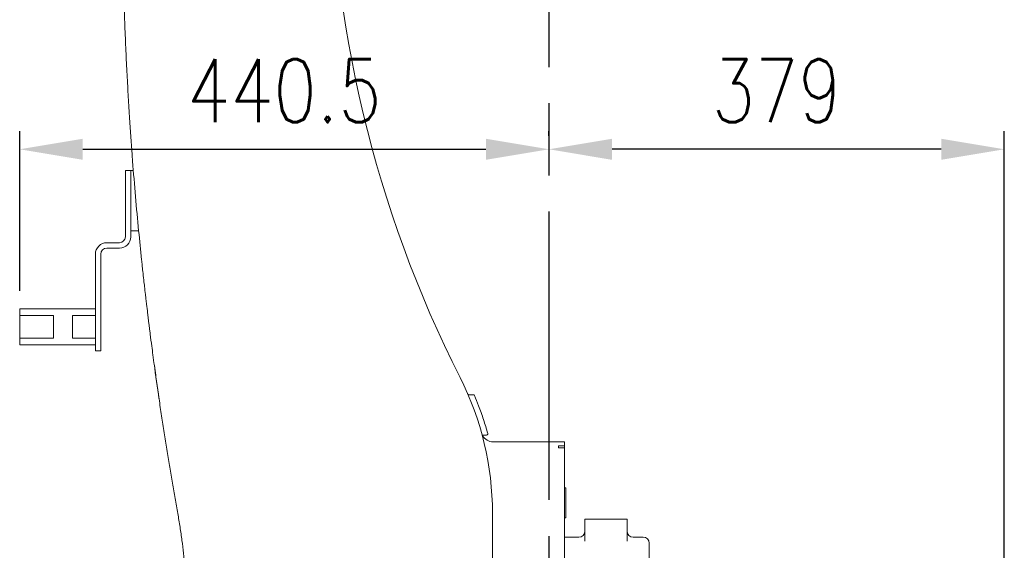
# Model space of a CAD drawing. Header units: millimetres. Extents: x 12388 to 56229, y -202 to 7369.
# Tile 32 of 88: x 18882 to 19702, y 1956 to 2398. Entities that reach past the tile are written whole.
import ezdxf

# ---------------------------------------------------------------- set-up
doc = ezdxf.new("R2010")
doc.units = ezdxf.units.MM
doc.header["$LTSCALE"] = 40
doc.linetypes.add('AM_ISO08W050x2', pattern=[9, 6, -0.75, 1.5, -0.75])
doc.linetypes.add('CENTER', pattern=[2, 1.25, -0.25, 0.25, -0.25])
doc.layers.add('AM_5', color=3, linetype='Continuous', lineweight=25)
doc.layers.add('cen', color=1, linetype='CENTER', lineweight=25)
doc.styles.add('HHI_Dims', font='simplex.shx', dxfattribs={"width": 0.8, "bigfont": 'whgtxt.shx'})
doc.dimstyles.new('HHI_Standard$0', dxfattribs={"dimtxt": 3.5, "dimasz": 3.5, "dimexe": 1, "dimexo": 1, "dimgap": 1.5, "dimtad": 1, "dimdsep": 46, "dimtxsty": 'HHI_Dims', "dimcen": 0, "dimclrd": 1, "dimclre": 1, "dimclrt": 1, "dimadec": 0, "dimazin": 2, "dimtp": 0.1, "dimtm": 0.1, "dimtfac": 0.65, "dimtmove": 0, "dimatfit": 3, "dimldrblk": 'OPEN30', "dimfxl": 1, "dimlwd": -1, "dimlwe": -1, "dimarcsym": 1})

# ---------------------------------------------------------------- blocks, each defined once
blk = doc.blocks.new('*D60')
at = {"layer": 'AM_5', "color": 1, "transparency": 16777216}
for p, q in [((18882.2, 2172.25), (18882.2, 2304.99)), ((18934.7, 2289.99), (19270.2, 2289.99))]:
    blk.add_line(p, q, dxfattribs=at)
for points in [[(18934.7, 2298.74), (18934.7, 2281.24), (18882.2, 2289.99)], [(19270.2, 2298.74), (19270.2, 2281.24), (19322.7, 2289.99)]]:
    blk.add_solid(points, dxfattribs=at)
at = {"layer": 'Defpoints', "color": 0, "transparency": 16777216}
for p in [(19322.7, 2289.99), (19322.7, 2289.99), (18882.2, 2157.25)]:
    blk.add_point(p, dxfattribs=at)
at = {"layer": 'AM_5', "color": 1, "transparency": 16777216, "insert": (19102.45, 2338.74), "char_height": 52.5, "attachment_point": 5, "style": 'HHI_Dims'}
blk.add_mtext('440.5', dxfattribs=at)
blk = doc.blocks.new('_Open30')
at = {"color": 0, "linetype": 'ByBlock', "lineweight": -2}
for p, q in [((-1, 0.268), (0, 0)), ((0, 0), (-1, -0.268)), ((0, 0), (-1, 0))]:
    blk.add_line(p, q, dxfattribs=at)
blk = doc.blocks.new('*D61')
at = {"layer": 'AM_5', "color": 1, "transparency": 16777216}
for p, q in [((19322.7, 2301.09), (19322.7, 2304.97)), ((19701.7, 1787.25), (19701.7, 2304.97)), ((19649.2, 2289.97), (19375.2, 2289.97))]:
    blk.add_line(p, q, dxfattribs=at)
for points in [[(19375.2, 2298.72), (19375.2, 2281.22), (19322.7, 2289.97)], [(19649.2, 2298.72), (19649.2, 2281.22), (19701.7, 2289.97)]]:
    blk.add_solid(points, dxfattribs=at)
at = {"layer": 'Defpoints', "color": 0, "transparency": 16777216}
for p in [(19322.7, 2289.97), (19322.7, 2286.09), (19701.7, 1772.25)]:
    blk.add_point(p, dxfattribs=at)
at = {"layer": 'AM_5', "color": 1, "transparency": 16777216, "insert": (19512.2, 2338.72), "char_height": 52.5, "attachment_point": 5, "style": 'HHI_Dims'}
blk.add_mtext('379', dxfattribs=at)

msp = doc.modelspace()

# ---------------------------------------------------------------- linework, layer by layer
at = {"linetype": 'Continuous', "lineweight": 15}
for p, q in [((18970.203, 2272.25), (18974.703, 2272.25)), ((18970.203, 2267.25), (18970.203, 2272.25)), ((18974.703, 2272.25), (18974.703, 2267.25)), ((18974.703, 2272.25), (18976.83, 2272.25)), ((18970.203, 2267.25), (18970.203, 2217.25)), ((18974.703, 2267.25), (18974.703, 2217.25)), ((18981.206, 2222.25), (18974.703, 2222.25)), ((18965.203, 2212.25), (18954.703, 2212.25)), ((18965.203, 2207.75), (18954.703, 2207.75)), ((18945.203, 2202.75), (18945.203, 2127.25)), ((18949.703, 2202.75), (18949.703, 2127.25)), ((18882.203, 2151.75), (18882.203, 2157.25)), ((18945.203, 2157.25), (18882.203, 2157.25)), ((18882.203, 2151.75), (18910.203, 2151.75)), ((18882.203, 2151.75), (18882.203, 2132.75)), ((18910.203, 2132.75), (18910.203, 2151.75)), ((18926.203, 2151.75), (18945.203, 2151.75)), ((18926.203, 2132.75), (18926.203, 2151.75)), ((18882.203, 2127.25), (18882.203, 2132.75)), ((18910.203, 2132.75), (18882.203, 2132.75)), ((18945.203, 2132.75), (18926.203, 2132.75)), ((18945.203, 2127.25), (18882.203, 2127.25)), ((18945.203, 2122.25), (18945.203, 2127.25)), ((18949.703, 2127.25), (18949.703, 2122.25)), ((18949.703, 2122.25), (18945.203, 2122.25)), ((19256.114, 2085.764), (19259.796, 2085.764)), ((19270.785, 2052.25), (19268.395, 2052.25)), ((19335.703, 2046.526), (19276.298, 2046.526)), ((19330.703, 2041.492), (19330.703, 2043.319)), ((19335.703, 2043.319), (19330.703, 2043.319)), ((19330.703, 2041.492), (19335.703, 2041.492)), ((19335.703, 2046.526), (19335.703, 2046.551)), ((19335.703, 2043.319), (19335.703, 2046.526)), ((19335.703, 2041.492), (19335.703, 2043.319)), ((19335.703, 1949.587), (19335.703, 2041.492)), ((19335.703, 2008.25), (19336.703, 2008.25)), ((19336.703, 2008.25), (19336.703, 2006.25)), ((19336.703, 2006.25), (19336.703, 1985.25)), ((19275.703, 1987.206), (19275.703, 1931.343)), ((19336.703, 1983.25), (19335.703, 1983.25)), ((19336.703, 1985.25), (19336.703, 1983.25)), ((19357.703, 1982.25), (19352.703, 1982.25)), ((19352.703, 1963.901), (19352.703, 1982.25)), ((19357.703, 1982.25), (19382.703, 1982.25)), ((19387.703, 1982.25), (19382.703, 1982.25)), ((19387.703, 1982.25), (19387.703, 1963.901)), ((19347.703, 1967.25), (19335.703, 1967.25)), ((19401.203, 1967.25), (19392.703, 1967.25)), ((19406.203, 1962.25), (19406.203, 1914.159))]:
    msp.add_line(p, q, dxfattribs=at)
for centre, radius, start, end in [((20140.703, 2552.25), 1000, 180, 206.874348), ((18965.203, 2217.25), 5, 270, 0), ((18965.203, 2217.25), 9.5, 270, 0), ((18954.703, 2202.75), 9.5, 90, 180), ((18954.703, 2202.75), 5, 90, 180), ((21867.703, 2501.775), 2900, 187.736074, 188.309103), ((19025.703, 1987.206), 250, 0, 26.874348), ((19256.114, 2086.764), 1, 203.368668, 270), ((19259.796, 2084.764), 1, 23.066531, 90), ((19030.703, 1987.206), 250, 20.953332, 23.066531), ((19030.703, 1987.206), 250, 18.144988, 20.953332), ((19030.703, 1987.206), 250, 15.381091, 18.144988), ((19268.395, 2051.25), 1, 90, 194.78285), ((19276.279, 2056.513), 9.986, 208.649008, 270.113861), ((19270.785, 2053.25), 1, 270, 15.381091), ((19347.703, 1972.25), 5, 270, 0), ((19392.703, 1972.25), 5, 180, 270), ((19401.203, 1962.25), 5, 0, 90)]:
    msp.add_arc(centre, radius, start, end, dxfattribs=at)
for points, knots in [([(18996.395, 2094.846), (18996.057, 2097.246), (18995.339, 2102.34), (18994.236, 2110.353), (18993.15, 2118.408), (18992.011, 2127.046), (18991.148, 2133.743), (18990.507, 2138.804), (18990.173, 2141.463), (18989.826, 2144.246), (18989.449, 2147.296), (18989.055, 2150.506), (18988.495, 2155.12), (18988.026, 2159.043), (18987.641, 2162.304), (18987.512, 2163.394), (18987.387, 2164.463), (18987.268, 2165.476), (18987.128, 2166.678), (18986.913, 2168.535), (18986.565, 2171.549), (18986.064, 2175.943), (18985.416, 2181.719), (18984.75, 2187.776), (18984.15, 2193.345), (18982.958, 2204.582), (18981.04, 2223.551), (18978.525, 2250.914), (18976.761, 2272.479), (18975.725, 2286.19), (18975.318, 2291.729), (18974.961, 2296.708), (18974.605, 2301.786), (18974.252, 2306.97), (18973.9, 2312.261), (18973.286, 2321.781), (18972.434, 2335.855), (18971.407, 2354.809), (18970.458, 2374.839), (18969.608, 2395.944), (18968.854, 2418.921), (18968.242, 2443.843), (18967.933, 2463.796), (18967.805, 2477.191), (18967.759, 2483.448), (18967.728, 2489.297), (18967.708, 2495.341), (18967.7, 2502.274), (18967.715, 2512.864), (18967.793, 2526.569), (18967.975, 2542.469), (18968.222, 2557.26), (18968.518, 2570.941), (18968.847, 2583.512), (18969.194, 2594.973), (18969.547, 2605.325), (18969.853, 2613.492), (18970.107, 2619.87), (18970.355, 2625.817), (18970.658, 2632.732), (18971.021, 2640.542), (18971.4, 2648.219), (18971.784, 2655.621), (18972.172, 2662.755), (18972.562, 2669.624), (18972.961, 2676.375), (18973.389, 2683.338), (18974.356, 2698.46), (18975.979, 2721.422), (18978.429, 2751.566), (18981.098, 2780.64), (18983.929, 2808.649), (18986.002, 2826.949), (18987.018, 2835.926)], [0, 0, 0, 0, 0.0097893, 0.0207844, 0.0328417, 0.0429201, 0.0564128, 0.0604784, 0.0637857, 0.0673703, 0.0719354, 0.0763266, 0.0805445, 0.0908486, 0.0923587, 0.0938393, 0.0952903, 0.0967119, 0.0979633, 0.1001763, 0.1042574, 0.1102066, 0.1180239, 0.1277092, 0.1347941, 0.1406237, 0.1733046, 0.2117127, 0.2514728, 0.2605843, 0.2671715, 0.2738734, 0.2807174, 0.2877035, 0.2948316, 0.3021018, 0.3261794, 0.3516954, 0.3786497, 0.4070423, 0.4368733, 0.4713486, 0.5075643, 0.517337, 0.52536, 0.5327965, 0.5409195, 0.5497291, 0.5607543, 0.583617, 0.6049894, 0.6248717, 0.6432638, 0.6601657, 0.6755775, 0.689499, 0.7019304, 0.7085299, 0.7152414, 0.72593, 0.7364398, 0.7467708, 0.7569229, 0.766331, 0.7755802, 0.7846704, 0.7936016, 0.8037158, 0.8457778, 0.8864372, 0.9256939, 0.9635482, 1, 1, 1, 1]), ([(19013.762, 1986.975), (19013.017, 1991.135), (19011.526, 1999.456), (19009.303, 2012.282), (19007.096, 2025.342), (19004.896, 2038.743), (19002.716, 2052.426), (19000.558, 2066.409), (18998.442, 2080.551), (18997.077, 2090.081), (18996.395, 2094.846)], [0, 0, 0, 0, 0.1225238, 0.2450475, 0.3685166, 0.4919857, 0.6184642, 0.7449425, 0.8724714, 1, 1, 1, 1]), ([(19267.446, 2067.535), (19267.447, 2067.533), (19267.448, 2067.529), (19267.477, 2067.444), (19267.49, 2067.404)], [0, 0, 0, 0, 0.5174451, 1, 1, 1, 1]), ([(19021.646, 1905.766), (19021.587, 1908.706), (19021.469, 1914.586), (19021.073, 1923.857), (19020.493, 1933.448), (19019.687, 1943.455), (19018.639, 1953.831), (19017.314, 1964.599), (19015.728, 1975.634), (19014.417, 1983.195), (19013.762, 1986.975)], [0, 0, 0, 0, 0.1225048, 0.2450086, 0.368437, 0.4918644, 0.6183379, 0.7448105, 0.8724056, 1, 1, 1, 1])]:
    msp.add_open_spline(points, degree=3, knots=knots, dxfattribs=at)
at = {"layer": 'cen', "linetype": 'AM_ISO08W050x2'}
msp.add_line((19322.703, 3318.232), (19322.703, 1036.554), dxfattribs=at)

# ---------------------------------------------------------------- dimensions: what is measured, and where the dimension line sits
at = {"layer": 'AM_5'}
for base, p1, p2, picture, middle in [((19322.703, 2289.986), (18882.203, 2157.25), (19322.703, 2289.986), '*D60', (19102.453, 2338.736)), ((19322.703, 2289.972), (19701.703, 1772.25), (19322.703, 2286.086), '*D61', (19512.203, 2338.722))]:
    dim = msp.add_linear_dim(base=base, p1=p1, p2=p2, dimstyle='HHI_Standard$0', override={"dimscale": 15, "dimdec": 1}, dxfattribs=at)
    dim.commit()
    dim.dimension.update_dxf_attribs({"geometry": picture, "text_midpoint": middle})

doc.saveas('drawing.dxf')
